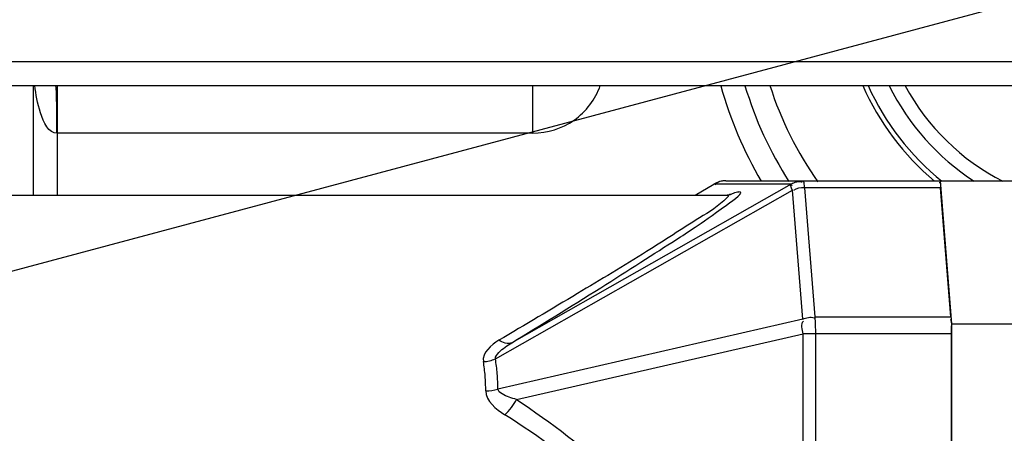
# Model space of a CAD drawing. Header units: millimetres. Extents: x 0 to 17835, y 0 to 12615.
# Tile 25 of 85: x 9478 to 9685, y 3026 to 3113. Entities that reach past the tile are written whole.
import ezdxf

# ---------------------------------------------------------------- set-up
doc = ezdxf.new("R2010")
doc.units = ezdxf.units.MM
doc.header["$LTSCALE"] = 980.925
doc.layers.get('0').update_dxf_attribs({"linetype": 'CONTINUOUS'})
for name, color, linetype in [('304103000036DXF_CONTINUOUS_LINE', 7, 'CONTINUOUS'), ('304103000043DXF_CONTINUOUS_LINE', 7, 'CONTINUOUS'), ('304104000364DXF_CONTINUOUS_LINE', 7, 'CONTINUOUS'), ('304107000045DXF_CONTINUOUS_LINE', 7, 'CONTINUOUS'), ('XIANLAN_DXF_CONTINUOUS_LINE', 7, 'CONTINUOUS'), ('运动范围-老_DXF_CONTINUOUS_LINE', 7, 'CONTINUOUS'), ('运动范围-老_DXF_DIMENSION', 7, 'CONTINUOUS')]:
    doc.layers.add(name, color=color, linetype=linetype)
doc.styles.get("Standard").update_dxf_attribs({"font": 'txt', "width": 0.7})
doc.dimstyles.new('DIMSTYLE_2', dxfattribs={"dimtxt": 135, "dimasz": 90, "dimexe": 1, "dimexo": 0, "dimgap": 4.5, "dimtad": 0, "dimtih": 1, "dimtoh": 1, "dimdec": 1, "dimdsep": 46, "dimtxsty": 'Standard', "dimblk": '_FILLED', "dimblk1": '_FILLED', "dimblk2": '_FILLED', "dimcen": 0.09, "dimclrt": 5, "dimazin": 2, "dimtp": 0.5, "dimtm": 0.5, "dimtfac": 1, "dimtdec": 65535, "dimtofl": 0, "dimtmove": 0, "dimatfit": 3, "dimldrblk": '_FILLED', "dimfxl": 0, "dimtolj": 1, "dimarcsym": 0})

# ---------------------------------------------------------------- blocks, each defined once
blk = doc.blocks.new('*D2')
at = {"layer": '运动范围-老_DXF_DIMENSION', "color": 2, "linetype": 'Continuous', "transparency": 16777216}
for start, end in [(296.46036, 360), (195, 259.36649)]:
    blk.add_arc((9706.37, 3121.8), 781.9, start, end, dxfattribs=at)
for points in [[(10498.07, 3031.09), (10488.27, 3121.8), (10468.12, 3032.82)], [(8993.62, 2838.69), (8951.12, 2919.43), (8965.13, 2829.28)]]:
    blk.add_solid(points, dxfattribs=at)
blk = doc.blocks.new('_FILLED')
at = {"color": 0, "linetype": 'ByBlock'}
blk.add_solid([(0, 0), (-1, 0.1667), (-1, -0.1667)], dxfattribs=at)

msp = doc.modelspace()

# ---------------------------------------------------------------- linework, layer by layer
at = {"layer": '304103000036DXF_CONTINUOUS_LINE', "color": 9, "linetype": 'Continuous'}
for p, q in [((9276.388, 3104.304), (9952.279, 3104.304)), ((9486.388, 3099.304), (9486.388, 3076.304)), ((9586.167, 3089.304), (9586.167, 3099.304)), ((9586.159, 3089.304), (9486.388, 3089.304))]:
    msp.add_line(p, q, dxfattribs=at)
at = {"layer": '304103000036DXF_CONTINUOUS_LINE', "color": 7, "linetype": 'Continuous'}
for p, q in [((9281.388, 3099.304), (9828.186, 3099.304)), ((9481.388, 3076.304), (9481.388, 3099.304))]:
    msp.add_line(p, q, dxfattribs=at)
at = {"layer": '304103000036DXF_CONTINUOUS_LINE', "color": 9, "linetype": 'Continuous'}
for radius, start, end in [(83.899, 195.60867, 210.47113), (74, 197.71213, 215.27553)]:
    msp.add_arc((9706.388, 3121.804), radius, start, end, dxfattribs=at)
at = {"layer": '304103000036DXF_CONTINUOUS_LINE', "color": 7, "linetype": 'Continuous'}
msp.add_arc((9706.388, 3121.804), 79, 196.57947, 212.69434, dxfattribs=at)
at = {"layer": '304103000036DXF_CONTINUOUS_LINE', "color": 9, "linetype": 'Continuous'}
for points, knots in [([(9486.388, 3089.286), (9484.547, 3089.238), (9482.436, 3094.052), (9481.876, 3097.366), (9481.695, 3099.324)], [0, 0, 0, 0, 0.483586, 1, 1, 1, 1]), ([(9485.991, 3099.304), (9486.032, 3099.304), (9486.025, 3099.052), (9486.062, 3098.941), (9486.073, 3098.818)], [0, 0, 0, 0, 0.2499131, 1, 1, 1, 1]), ([(9486.073, 3098.818), (9486.112, 3098.336), (9486.236, 3095.165), (9486.256, 3091.993), (9486.256, 3089.304)], [0, 0, 0, 0, 0.1522585, 1, 1, 1, 1]), ([(9586.159, 3089.304), (9589.188, 3089.304), (9595.4, 3091.226), (9599.3, 3096.431), (9600.315, 3099.285)], [0, 0, 0, 0, 0.5000241, 1, 1, 1, 1])]:
    msp.add_open_spline(points, degree=3, knots=knots, dxfattribs=at)
at = {"layer": '304103000043DXF_CONTINUOUS_LINE', "color": 9, "linetype": 'Continuous'}
for p, q in [((9640.362, 3078.634), (9581.787, 3045.349)), ((9620.214, 3076.304), (9624.159, 3078.634)), ((9624.159, 3078.634), (9624.108, 3078.609)), ((9640.362, 3078.634), (9624.159, 3078.634)), ((9578.302, 3041.961), (9640.609, 3077.365)), ((9642.792, 3050.294), (9640.609, 3077.365)), ((9643.139, 3077.839), (9645.322, 3050.768)), ((9671.705, 3077.839), (9643.139, 3077.839)), ((9642.792, 3050.294), (9578.813, 3035.629)), ((9645.322, 3050.768), (9673.889, 3050.768)), ((9582.747, 3033.446), (9642.895, 3047.232)), ((9642.895, 2846.375), (9642.895, 3047.232)), ((9674.007, 3047.232), (9642.895, 3047.232)), ((9645.44, 3047.232), (9645.44, 2846.375))]:
    msp.add_line(p, q, dxfattribs=at)
at = {"layer": '304103000043DXF_CONTINUOUS_LINE', "color": 7, "linetype": 'Continuous'}
for p, q in [((9620.205, 3076.304), (9624.108, 3078.609)), ((9626.651, 3079.304), (9671.42, 3079.304)), ((9386.225, 3076.304), (9626.902, 3076.304)), ((9673.889, 3050.768), (9671.705, 3077.839)), ((9674.007, 2846.375), (9674.007, 3047.232))]:
    msp.add_line(p, q, dxfattribs=at)
msp.add_lwpolyline([(9627.502, 3076.345), (9627.584, 3076.368), (9627.451, 3076.343), (9626.897, 3076.304)], dxfattribs=at)
msp.add_arc((9626.651, 3074.304), 5, 90, 120.56907, dxfattribs=at)
at = {"layer": '304103000043DXF_CONTINUOUS_LINE', "color": 9, "linetype": 'Continuous'}
for centre, radius, start, end in [((9640.85, 3042.143), 36.804, 111.55397, 111.9763), ((9639.124, 3046.51), 32.108, 111.22707, 111.5514), ((9638.083, 3049.185), 29.238, 111.01698, 111.22514), ((9543.195, 3035.732), 33.071, 4.5825, 9.81788), ((9543.235, 3036.006), 35.569, 4.58262, 9.63755), ((9540.331, 3035.777), 38.482, 359.78047, 4.57715), ((9540.518, 3035.522), 35.756, 359.60526, 4.57594)]:
    msp.add_arc(centre, radius, start, end, dxfattribs=at)
for points in [[(9626.651, 3079.304), (9625.852, 3079.304), (9624.832, 3079.15), (9624.402, 3078.477)], [(9640.362, 3078.634), (9641.045, 3079.03), (9642.008, 3079.406), (9642.699, 3079.023)], [(9643.139, 3077.839), (9642.349, 3077.839), (9641.397, 3077.818), (9640.843, 3077.255)], [(9642.895, 3047.232), (9642.732, 3048.101), (9642.31, 3049.258), (9642.936, 3049.883)], [(9642.792, 3050.294), (9643.528, 3050.586), (9644.418, 3050.867), (9645.152, 3050.569)], [(9645.322, 3050.768), (9645.417, 3049.593), (9645.44, 3048.412), (9645.44, 3047.232)], [(9579.035, 3045.855), (9577.444, 3044.918), (9575.466, 3043.19), (9575.782, 3041.371)], [(9581.787, 3045.349), (9580.953, 3044.932), (9579.808, 3045.333), (9579.035, 3045.855)], [(9575.782, 3041.371), (9576.644, 3041.405), (9577.516, 3041.606), (9578.302, 3041.961)], [(9576.274, 3035.275), (9576.26, 3033.123), (9578.478, 3031.377), (9580.296, 3030.225)], [(9576.274, 3035.275), (9577.128, 3035.239), (9578.004, 3035.352), (9578.813, 3035.629)], [(9580.296, 3030.225), (9581.294, 3031.132), (9582.109, 3032.257), (9582.747, 3033.446)]]:
    msp.add_open_spline(points, degree=3, dxfattribs=at)
for points, knots in [([(9640.609, 3077.365), (9640.5, 3077.651), (9640.346, 3077.878), (9640.286, 3078.518), (9640.474, 3078.338), (9640.531, 3078.278)], [0, 0, 0, 0, 0.6790882, 0.816549, 1, 1, 1, 1]), ([(9642.853, 3079.304), (9642.99, 3079.304), (9643.011, 3078.553), (9643.109, 3078.202), (9643.139, 3077.839)], [0, 0, 0, 0, 0.272948, 1, 1, 1, 1]), ([(9626.902, 3076.304), (9626.995, 3076.304), (9627.321, 3076.095), (9626.963, 3075.842), (9626.84, 3075.714)], [0, 0, 0, 0, 0.3437626, 1, 1, 1, 1]), ([(9627.597, 3076.478), (9627.809, 3076.559), (9628.387, 3076.744), (9629.009, 3077.067), (9629.394, 3076.973)], [0, 0, 0, 0, 0.3641794, 1, 1, 1, 1]), ([(9626.84, 3075.714), (9625.216, 3074.009), (9619.346, 3070.481), (9609.046, 3063.711), (9594.897, 3055.275), (9584.557, 3049.104), (9579.035, 3045.855)], [0, 0, 0, 0, 0.1252538, 0.3589555, 0.6591595, 1, 1, 1, 1]), ([(9578.302, 3041.961), (9578.304, 3042.452), (9579.427, 3043.908), (9580.787, 3044.757), (9581.787, 3045.349)], [0, 0, 0, 0, 0.2973719, 1, 1, 1, 1]), ([(9582.747, 3033.446), (9581.691, 3033.712), (9580.251, 3034.086), (9578.888, 3035.186), (9578.813, 3035.629)], [0, 0, 0, 0, 0.7077868, 1, 1, 1, 1]), ([(9582.747, 3033.446), (9597.288, 3023.607), (9625.132, 3000.734), (9640.347, 2964.895), (9639.894, 2946.804)], [0, 0, 0, 0, 0.4924241, 1, 1, 1, 1]), ([(9637.349, 2946.803), (9637.353, 2955.808), (9633.671, 2973.8), (9615.43, 3004.135), (9594.775, 3021.049), (9580.296, 3030.225)], [0, 0, 0, 0, 0.2573674, 0.5100737, 1, 1, 1, 1])]:
    msp.add_open_spline(points, degree=3, knots=knots, dxfattribs=at)
at = {"layer": '304103000043DXF_CONTINUOUS_LINE', "color": 7, "linetype": 'Continuous'}
for points, knots in [([(9671.473, 3079.005), (9671.468, 3078.978), (9671.458, 3078.917), (9671.45, 3078.856), (9671.446, 3078.822)], [0, 0, 0, 0, 0.4421406, 1, 1, 1, 1]), ([(9581.787, 3045.349), (9588.009, 3049.166), (9598.834, 3055.799), (9616.226, 3066.977), (9621.346, 3070.232), (9630.674, 3077), (9629.394, 3076.973)], [0, 0, 0, 0, 0.382399, 0.7071201, 0.9329293, 1, 1, 1, 1]), ([(9674.007, 3047.232), (9674.007, 3047.538), (9673.974, 3048.522), (9674.125, 3049.565), (9673.88, 3050.206)], [0, 0, 0, 0, 0.3083188, 1, 1, 1, 1])]:
    msp.add_open_spline(points, degree=3, knots=knots, dxfattribs=at)
at = {"layer": '304104000364DXF_CONTINUOUS_LINE', "color": 7, "linetype": 'Continuous'}
for p, q in [((9671.42, 3079.304), (9703.483, 3079.304)), ((9671.587, 3079.304), (9674.007, 3049.304)), ((9674.007, 3049.304), (9674.007, 2844.304)), ((9674.007, 3049.304), (9705.903, 3049.304))]:
    msp.add_line(p, q, dxfattribs=at)
at = {"layer": '304107000045DXF_CONTINUOUS_LINE', "color": 7, "linetype": 'Continuous'}
for radius, start, end in [(55.75, 203.8132, 229.81822), (47.75, 208.19052, 243.11175)]:
    msp.add_arc((9706.388, 3121.804), radius, start, end, dxfattribs=at)
at = {"layer": '304107000045DXF_CONTINUOUS_LINE', "color": 9, "linetype": 'Continuous'}
for radius, start, end in [(54.75, 204.28766, 231.08369), (50.75, 206.37969, 237.03954)]:
    msp.add_arc((9706.388, 3121.804), radius, start, end, dxfattribs=at)
at = {"layer": 'XIANLAN_DXF_CONTINUOUS_LINE', "color": 7, "linetype": 'Continuous'}
for radius, start, end in [(54.75, 204.28766, 231.08369), (50.75, 206.37969, 237.03954), (47.75, 208.19052, 243.11175)]:
    msp.add_arc((9706.388, 3121.804), radius, start, end, dxfattribs=at)
at = {"layer": '运动范围-老_DXF_CONTINUOUS_LINE', "color": 2, "linetype": 'Continuous'}
msp.add_line((9706.372, 3121.804), (7114.793, 2427.392), dxfattribs=at)
msp.add_circle((9706.388, 3121.804), 914, dxfattribs=at)

# ---------------------------------------------------------------- dimensions: what is measured, and where the dimension line sits
at = {"layer": '运动范围-老_DXF_DIMENSION', "color": 2, "linetype": 'Continuous'}
dim = msp.add_angular_dim_2l(base=(9808.43, 2346.598), line1=((8958.672, 2921.458), (8951.119, 2919.434)), line2=((10480.449, 3121.804), (10488.268, 3121.804)), dimstyle='DIMSTYLE_2', dxfattribs=at)
dim.commit()
dim.dimension.update_dxf_attribs({"geometry": '*D2', "text_midpoint": (9629.592, 2279.098), "dimtype": 162})

doc.saveas('drawing.dxf')
